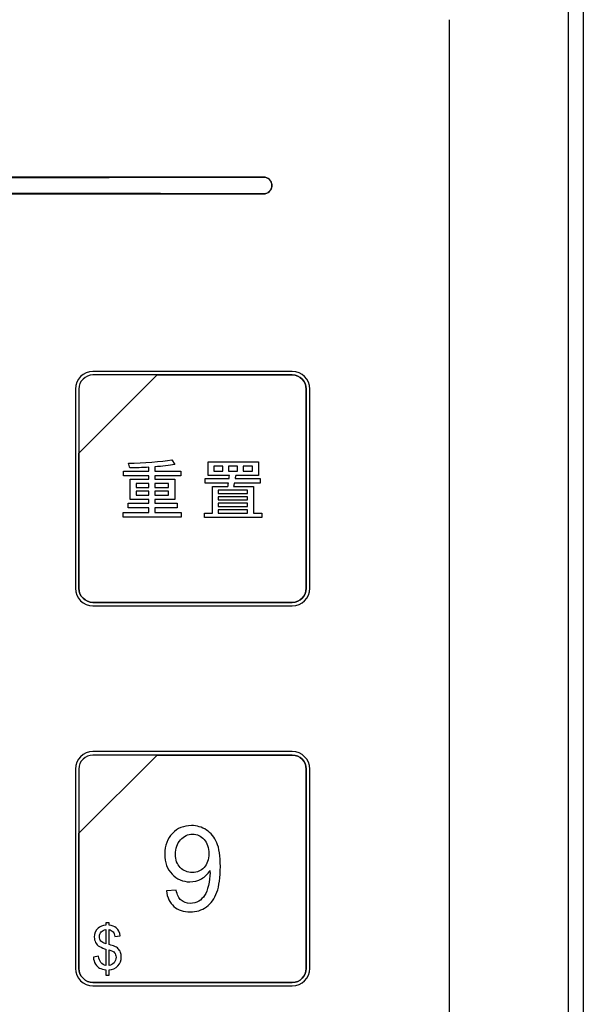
# Model space of a CAD drawing. Header units: millimetres. Extents: x 7205 to 9529, y -660 to 140.
# Tile 125 of 193: x 7637 to 7671, y -76 to -17. Entities that reach past the tile are written whole.
import ezdxf

# ---------------------------------------------------------------- set-up
doc = ezdxf.new("R2010")
doc.units = ezdxf.units.MM
doc.header["$LTSCALE"] = 3

msp = doc.modelspace()

# ---------------------------------------------------------------- linework, layer by layer
at = {"linetype": 'Continuous', "lineweight": 30}
for p, q in [((7670.621, -9.157), (7670.621, -240.157)), ((7662.621, -232.157), (7662.621, -17.157)), ((7651.521, -26.557), (7553.221, -26.557)), ((7651.521, -26.558), (7651.521, -26.557)), ((7553.221, -27.557), (7651.521, -27.557)), ((7651.521, -27.556), (7651.521, -27.557))]:
    msp.add_line(p, q, dxfattribs=at)
at = {"linetype": 'Continuous', "lineweight": 30, "flags": 128}
msp.add_lwpolyline([(7669.735, -239.258), (7669.735, -239.257), (7669.735, -237.257), (7669.735, -229.257), (7669.736, -197.257), (7669.737, -69.257), (7669.735, -21.509), (7669.735, -10.056), (7669.735, -10.056)], dxfattribs=at)
at = {"linetype": 'Continuous', "lineweight": 30}
for start, end in [(0, 90), (270, 0)]:
    msp.add_arc((7651.521, -27.057), 0.5, start, end, dxfattribs=at)
for centre, start_param, end_param in [((7602.371, 54.167), 4.680491, 4.744287), ((7602.371, -108.281), 1.538898, 1.602695)]:
    msp.add_ellipse(centre, major_axis=(1541.102, 0), ratio=0.052408, start_param=start_param, end_param=end_param, dxfattribs=at)
for points, knots in [([(7651.521, -26.558), (7651.577, -26.563), (7651.689, -26.574), (7651.839, -26.66), (7651.952, -26.786), (7652.012, -26.927), (7652.018, -27.02), (7652.021, -27.057)], [0, 0, 0, 0, 0.214352, 0.428971, 0.643522, 0.85798, 1, 1, 1, 1]), ([(7652.021, -27.057), (7652.02, -27.076), (7652.017, -27.151), (7651.979, -27.279), (7651.88, -27.418), (7651.741, -27.516), (7651.613, -27.553), (7651.539, -27.555), (7651.521, -27.556)], [0, 0, 0, 0, 0.072999, 0.287246, 0.501526, 0.715883, 0.930355, 1, 1, 1, 1]), ([(7641.337, -38.163), (7641.337, -38.163), (7653.237, -38.163), (7653.237, -38.163), (7653.237, -38.163), (7653.814, -38.163), (7654.287, -38.635), (7654.287, -39.213), (7654.287, -39.213), (7654.287, -39.213), (7654.287, -51.113), (7654.287, -51.113), (7654.287, -51.113), (7654.287, -51.69), (7653.814, -52.163), (7653.237, -52.163), (7653.237, -52.163), (7653.237, -52.163), (7641.337, -52.163), (7641.337, -52.163), (7641.337, -52.163), (7640.759, -52.163), (7640.287, -51.69), (7640.287, -51.113), (7640.287, -51.113), (7640.287, -51.113), (7640.287, -39.213), (7640.287, -39.213), (7640.287, -39.213), (7640.287, -38.635), (7640.759, -38.163), (7641.337, -38.163)], [0, 0, 0, 0, 0.111111, 0.111111, 0.111111, 0.111111, 0.222222, 0.222222, 0.222222, 0.222222, 0.333333, 0.333333, 0.333333, 0.333333, 0.444444, 0.444444, 0.444444, 0.444444, 0.555556, 0.555556, 0.555556, 0.555556, 0.666667, 0.666667, 0.666667, 0.666667, 0.777778, 0.777778, 0.777778, 0.777778, 1, 1, 1, 1]), ([(7641.337, -38.163), (7641.337, -38.163), (7653.237, -38.163), (7653.237, -38.163), (7653.237, -38.163), (7653.814, -38.163), (7654.287, -38.635), (7654.287, -39.213), (7654.287, -39.213), (7654.287, -39.213), (7654.287, -51.113), (7654.287, -51.113), (7654.287, -51.113), (7654.287, -51.69), (7653.814, -52.163), (7653.237, -52.163), (7653.237, -52.163), (7653.237, -52.163), (7641.337, -52.163), (7641.337, -52.163), (7641.337, -52.163), (7640.759, -52.163), (7640.287, -51.69), (7640.287, -51.113), (7640.287, -51.113), (7640.287, -51.113), (7640.287, -39.213), (7640.287, -39.213), (7640.287, -39.213), (7640.287, -38.635), (7640.759, -38.163), (7641.337, -38.163)], [0, 0, 0, 0, 0.111111, 0.111111, 0.111111, 0.111111, 0.222222, 0.222222, 0.222222, 0.222222, 0.333333, 0.333333, 0.333333, 0.333333, 0.444444, 0.444444, 0.444444, 0.444444, 0.555556, 0.555556, 0.555556, 0.555556, 0.666667, 0.666667, 0.666667, 0.666667, 0.777778, 0.777778, 0.777778, 0.777778, 1, 1, 1, 1]), ([(7641.337, -38.163), (7641.337, -38.163), (7653.237, -38.163), (7653.237, -38.163), (7653.237, -38.163), (7653.814, -38.163), (7654.287, -38.635), (7654.287, -39.213), (7654.287, -39.213), (7654.287, -39.213), (7654.287, -51.113), (7654.287, -51.113), (7654.287, -51.113), (7654.287, -51.69), (7653.814, -52.163), (7653.237, -52.163), (7653.237, -52.163), (7653.237, -52.163), (7641.337, -52.163), (7641.337, -52.163), (7641.337, -52.163), (7640.759, -52.163), (7640.287, -51.69), (7640.287, -51.113), (7640.287, -51.113), (7640.287, -51.113), (7640.287, -39.213), (7640.287, -39.213), (7640.287, -39.213), (7640.287, -38.635), (7640.759, -38.163), (7641.337, -38.163)], [0, 0, 0, 0, 0.111111, 0.111111, 0.111111, 0.111111, 0.222222, 0.222222, 0.222222, 0.222222, 0.333333, 0.333333, 0.333333, 0.333333, 0.444444, 0.444444, 0.444444, 0.444444, 0.555556, 0.555556, 0.555556, 0.555556, 0.666667, 0.666667, 0.666667, 0.666667, 0.777778, 0.777778, 0.777778, 0.777778, 1, 1, 1, 1]), ([(7641.337, -38.373), (7641.337, -38.373), (7645.168, -38.373), (7645.168, -38.373), (7645.168, -38.373), (7645.168, -38.373), (7640.497, -43.043), (7640.497, -43.043), (7640.497, -43.043), (7640.497, -43.043), (7640.497, -39.213), (7640.497, -39.213), (7640.497, -39.213), (7640.497, -38.751), (7640.875, -38.373), (7641.337, -38.373)], [0, 0, 0, 0, 0.2, 0.2, 0.2, 0.2, 0.4, 0.4, 0.4, 0.4, 0.6, 0.6, 0.6, 0.6, 1, 1, 1, 1]), ([(7645.168, -38.373), (7645.168, -38.373), (7645.18, -38.373), (7645.18, -38.373), (7645.18, -38.373), (7645.18, -38.373), (7653.237, -38.373), (7653.237, -38.373), (7653.237, -38.373), (7653.699, -38.373), (7654.077, -38.751), (7654.077, -39.213), (7654.077, -39.213), (7654.077, -39.213), (7654.077, -51.113), (7654.077, -51.113), (7654.077, -51.113), (7654.077, -51.575), (7653.699, -51.953), (7653.237, -51.953), (7653.237, -51.953), (7653.237, -51.953), (7641.337, -51.953), (7641.337, -51.953), (7641.337, -51.953), (7640.875, -51.953), (7640.497, -51.575), (7640.497, -51.113), (7640.497, -51.113), (7640.497, -51.113), (7640.497, -43.133), (7640.497, -43.133), (7640.497, -43.133), (7640.497, -43.133), (7640.497, -43.043), (7640.497, -43.043), (7640.497, -43.043), (7640.497, -43.043), (7645.168, -38.373), (7645.168, -38.373)], [0, 0, 0, 0, 0.090909, 0.090909, 0.090909, 0.090909, 0.181818, 0.181818, 0.181818, 0.181818, 0.272727, 0.272727, 0.272727, 0.272727, 0.363636, 0.363636, 0.363636, 0.363636, 0.454545, 0.454545, 0.454545, 0.454545, 0.545455, 0.545455, 0.545455, 0.545455, 0.636364, 0.636364, 0.636364, 0.636364, 0.727273, 0.727273, 0.727273, 0.727273, 0.818182, 0.818182, 0.818182, 0.818182, 1, 1, 1, 1]), ([(7654.077, -51.113), (7654.077, -51.113), (7654.077, -39.213), (7654.077, -39.213), (7654.077, -39.213), (7654.077, -38.751), (7653.699, -38.373), (7653.237, -38.373), (7653.237, -38.373), (7653.237, -38.373), (7645.18, -38.373), (7645.18, -38.373), (7645.18, -38.373), (7645.18, -38.373), (7645.168, -38.373), (7645.168, -38.373), (7645.168, -38.373), (7645.168, -38.373), (7640.497, -43.043), (7640.497, -43.043), (7640.497, -43.043), (7640.497, -43.043), (7640.497, -43.133), (7640.497, -43.133), (7640.497, -43.133), (7640.497, -43.133), (7640.497, -51.113), (7640.497, -51.113), (7640.497, -51.113), (7640.497, -51.575), (7640.875, -51.953), (7641.337, -51.953), (7641.337, -51.953), (7641.337, -51.953), (7653.237, -51.953), (7653.237, -51.953), (7653.237, -51.953), (7653.699, -51.953), (7654.077, -51.575), (7654.077, -51.113)], [0, 0, 0, 0, 0.090909, 0.090909, 0.090909, 0.090909, 0.181818, 0.181818, 0.181818, 0.181818, 0.272727, 0.272727, 0.272727, 0.272727, 0.363636, 0.363636, 0.363636, 0.363636, 0.454545, 0.454545, 0.454545, 0.454545, 0.545455, 0.545455, 0.545455, 0.545455, 0.636364, 0.636364, 0.636364, 0.636364, 0.727273, 0.727273, 0.727273, 0.727273, 0.818182, 0.818182, 0.818182, 0.818182, 1, 1, 1, 1]), ([(7641.337, -38.373), (7641.337, -38.373), (7645.168, -38.373), (7645.168, -38.373), (7645.168, -38.373), (7645.168, -38.373), (7640.497, -43.043), (7640.497, -43.043), (7640.497, -43.043), (7640.497, -43.043), (7640.497, -39.213), (7640.497, -39.213), (7640.497, -39.213), (7640.497, -38.751), (7640.875, -38.373), (7641.337, -38.373)], [0, 0, 0, 0, 0.2, 0.2, 0.2, 0.2, 0.4, 0.4, 0.4, 0.4, 0.6, 0.6, 0.6, 0.6, 1, 1, 1, 1]), ([(7645.168, -38.373), (7645.168, -38.373), (7645.18, -38.373), (7645.18, -38.373), (7645.18, -38.373), (7645.18, -38.373), (7653.237, -38.373), (7653.237, -38.373), (7653.237, -38.373), (7653.699, -38.373), (7654.077, -38.751), (7654.077, -39.213), (7654.077, -39.213), (7654.077, -39.213), (7654.077, -51.113), (7654.077, -51.113), (7654.077, -51.113), (7654.077, -51.575), (7653.699, -51.953), (7653.237, -51.953), (7653.237, -51.953), (7653.237, -51.953), (7641.337, -51.953), (7641.337, -51.953), (7641.337, -51.953), (7640.875, -51.953), (7640.497, -51.575), (7640.497, -51.113), (7640.497, -51.113), (7640.497, -51.113), (7640.497, -43.133), (7640.497, -43.133), (7640.497, -43.133), (7640.497, -43.133), (7640.497, -43.043), (7640.497, -43.043), (7640.497, -43.043), (7640.497, -43.043), (7645.168, -38.373), (7645.168, -38.373)], [0, 0, 0, 0, 0.090909, 0.090909, 0.090909, 0.090909, 0.181818, 0.181818, 0.181818, 0.181818, 0.272727, 0.272727, 0.272727, 0.272727, 0.363636, 0.363636, 0.363636, 0.363636, 0.454545, 0.454545, 0.454545, 0.454545, 0.545455, 0.545455, 0.545455, 0.545455, 0.636364, 0.636364, 0.636364, 0.636364, 0.727273, 0.727273, 0.727273, 0.727273, 0.818182, 0.818182, 0.818182, 0.818182, 1, 1, 1, 1]), ([(7654.077, -51.113), (7654.077, -51.113), (7654.077, -39.213), (7654.077, -39.213), (7654.077, -39.213), (7654.077, -38.751), (7653.699, -38.373), (7653.237, -38.373), (7653.237, -38.373), (7653.237, -38.373), (7645.18, -38.373), (7645.18, -38.373), (7645.18, -38.373), (7645.18, -38.373), (7645.168, -38.373), (7645.168, -38.373), (7645.168, -38.373), (7645.168, -38.373), (7640.497, -43.043), (7640.497, -43.043), (7640.497, -43.043), (7640.497, -43.043), (7640.497, -43.133), (7640.497, -43.133), (7640.497, -43.133), (7640.497, -43.133), (7640.497, -51.113), (7640.497, -51.113), (7640.497, -51.113), (7640.497, -51.575), (7640.875, -51.953), (7641.337, -51.953), (7641.337, -51.953), (7641.337, -51.953), (7653.237, -51.953), (7653.237, -51.953), (7653.237, -51.953), (7653.699, -51.953), (7654.077, -51.575), (7654.077, -51.113)], [0, 0, 0, 0, 0.090909, 0.090909, 0.090909, 0.090909, 0.181818, 0.181818, 0.181818, 0.181818, 0.272727, 0.272727, 0.272727, 0.272727, 0.363636, 0.363636, 0.363636, 0.363636, 0.454545, 0.454545, 0.454545, 0.454545, 0.545455, 0.545455, 0.545455, 0.545455, 0.636364, 0.636364, 0.636364, 0.636364, 0.727273, 0.727273, 0.727273, 0.727273, 0.818182, 0.818182, 0.818182, 0.818182, 1, 1, 1, 1]), ([(7641.337, -38.373), (7641.337, -38.373), (7645.168, -38.373), (7645.168, -38.373), (7645.168, -38.373), (7645.168, -38.373), (7640.497, -43.043), (7640.497, -43.043), (7640.497, -43.043), (7640.497, -43.043), (7640.497, -39.213), (7640.497, -39.213), (7640.497, -39.213), (7640.497, -38.751), (7640.875, -38.373), (7641.337, -38.373)], [0, 0, 0, 0, 0.2, 0.2, 0.2, 0.2, 0.4, 0.4, 0.4, 0.4, 0.6, 0.6, 0.6, 0.6, 1, 1, 1, 1]), ([(7645.168, -38.373), (7645.168, -38.373), (7645.18, -38.373), (7645.18, -38.373), (7645.18, -38.373), (7645.18, -38.373), (7653.237, -38.373), (7653.237, -38.373), (7653.237, -38.373), (7653.699, -38.373), (7654.077, -38.751), (7654.077, -39.213), (7654.077, -39.213), (7654.077, -39.213), (7654.077, -51.113), (7654.077, -51.113), (7654.077, -51.113), (7654.077, -51.575), (7653.699, -51.953), (7653.237, -51.953), (7653.237, -51.953), (7653.237, -51.953), (7641.337, -51.953), (7641.337, -51.953), (7641.337, -51.953), (7640.875, -51.953), (7640.497, -51.575), (7640.497, -51.113), (7640.497, -51.113), (7640.497, -51.113), (7640.497, -43.133), (7640.497, -43.133), (7640.497, -43.133), (7640.497, -43.133), (7640.497, -43.043), (7640.497, -43.043), (7640.497, -43.043), (7640.497, -43.043), (7645.168, -38.373), (7645.168, -38.373)], [0, 0, 0, 0, 0.090909, 0.090909, 0.090909, 0.090909, 0.181818, 0.181818, 0.181818, 0.181818, 0.272727, 0.272727, 0.272727, 0.272727, 0.363636, 0.363636, 0.363636, 0.363636, 0.454545, 0.454545, 0.454545, 0.454545, 0.545455, 0.545455, 0.545455, 0.545455, 0.636364, 0.636364, 0.636364, 0.636364, 0.727273, 0.727273, 0.727273, 0.727273, 0.818182, 0.818182, 0.818182, 0.818182, 1, 1, 1, 1]), ([(7654.077, -51.113), (7654.077, -51.113), (7654.077, -39.213), (7654.077, -39.213), (7654.077, -39.213), (7654.077, -38.751), (7653.699, -38.373), (7653.237, -38.373), (7653.237, -38.373), (7653.237, -38.373), (7645.18, -38.373), (7645.18, -38.373), (7645.18, -38.373), (7645.18, -38.373), (7645.168, -38.373), (7645.168, -38.373), (7645.168, -38.373), (7645.168, -38.373), (7640.497, -43.043), (7640.497, -43.043), (7640.497, -43.043), (7640.497, -43.043), (7640.497, -43.133), (7640.497, -43.133), (7640.497, -43.133), (7640.497, -43.133), (7640.497, -51.113), (7640.497, -51.113), (7640.497, -51.113), (7640.497, -51.575), (7640.875, -51.953), (7641.337, -51.953), (7641.337, -51.953), (7641.337, -51.953), (7653.237, -51.953), (7653.237, -51.953), (7653.237, -51.953), (7653.699, -51.953), (7654.077, -51.575), (7654.077, -51.113)], [0, 0, 0, 0, 0.090909, 0.090909, 0.090909, 0.090909, 0.181818, 0.181818, 0.181818, 0.181818, 0.272727, 0.272727, 0.272727, 0.272727, 0.363636, 0.363636, 0.363636, 0.363636, 0.454545, 0.454545, 0.454545, 0.454545, 0.545455, 0.545455, 0.545455, 0.545455, 0.636364, 0.636364, 0.636364, 0.636364, 0.727273, 0.727273, 0.727273, 0.727273, 0.818182, 0.818182, 0.818182, 0.818182, 1, 1, 1, 1]), ([(7645.038, -46.585), (7645.038, -46.585), (7645.038, -46.309), (7645.038, -46.309), (7645.038, -46.309), (7645.038, -46.309), (7646.366, -46.309), (7646.366, -46.309), (7646.366, -46.309), (7646.366, -46.309), (7646.366, -46.026), (7646.366, -46.026), (7646.366, -46.026), (7646.366, -46.026), (7645.038, -46.026), (7645.038, -46.026), (7645.038, -46.026), (7645.038, -46.026), (7645.038, -45.805), (7645.038, -45.805), (7645.038, -45.805), (7645.038, -45.805), (7646.222, -45.805), (7646.222, -45.805), (7646.222, -45.805), (7646.222, -45.805), (7646.222, -44.598), (7646.222, -44.598), (7646.222, -44.598), (7646.222, -44.598), (7645.038, -44.598), (7645.038, -44.598), (7645.038, -44.598), (7645.038, -44.598), (7645.038, -44.4), (7645.038, -44.4), (7645.038, -44.4), (7645.038, -44.4), (7646.587, -44.4), (7646.587, -44.4), (7646.587, -44.4), (7646.587, -44.4), (7646.587, -44.113), (7646.587, -44.113), (7646.587, -44.113), (7646.587, -44.113), (7645.038, -44.113), (7645.038, -44.113), (7645.038, -44.113), (7645.038, -44.113), (7645.038, -43.857), (7645.038, -43.857), (7645.038, -43.857), (7645.477, -43.826), (7645.892, -43.783), (7646.226, -43.725), (7646.226, -43.725), (7646.226, -43.725), (7646.043, -43.442), (7646.043, -43.442), (7646.043, -43.442), (7645.419, -43.55), (7644.351, -43.62), (7643.459, -43.643), (7643.459, -43.643), (7643.486, -43.717), (7643.529, -43.841), (7643.533, -43.927), (7643.533, -43.927), (7643.894, -43.919), (7644.289, -43.907), (7644.677, -43.884), (7644.677, -43.884), (7644.677, -43.884), (7644.677, -44.113), (7644.677, -44.113), (7644.677, -44.113), (7644.677, -44.113), (7643.168, -44.113), (7643.168, -44.113), (7643.168, -44.113), (7643.168, -44.113), (7643.168, -44.4), (7643.168, -44.4), (7643.168, -44.4), (7643.168, -44.4), (7644.677, -44.4), (7644.677, -44.4), (7644.677, -44.4), (7644.677, -44.4), (7644.677, -44.598), (7644.677, -44.598), (7644.677, -44.598), (7644.677, -44.598), (7643.556, -44.598), (7643.556, -44.598), (7643.556, -44.598), (7643.556, -44.598), (7643.556, -45.805), (7643.556, -45.805), (7643.556, -45.805), (7643.556, -45.805), (7644.677, -45.805), (7644.677, -45.805), (7644.677, -45.805), (7644.677, -45.805), (7644.677, -46.026), (7644.677, -46.026), (7644.677, -46.026), (7644.677, -46.026), (7643.436, -46.026), (7643.436, -46.026), (7643.436, -46.026), (7643.436, -46.026), (7643.436, -46.309), (7643.436, -46.309), (7643.436, -46.309), (7643.436, -46.309), (7644.677, -46.309), (7644.677, -46.309), (7644.677, -46.309), (7644.677, -46.309), (7644.677, -46.585), (7644.677, -46.585), (7644.677, -46.585), (7644.677, -46.585), (7643.148, -46.585), (7643.148, -46.585), (7643.148, -46.585), (7643.148, -46.585), (7643.148, -46.876), (7643.148, -46.876), (7643.148, -46.876), (7643.148, -46.876), (7646.614, -46.876), (7646.614, -46.876), (7646.614, -46.876), (7646.614, -46.876), (7646.614, -46.585), (7646.614, -46.585), (7646.614, -46.585), (7646.614, -46.585), (7645.038, -46.585), (7645.038, -46.585)], [0, 0, 0, 0, 0.027027, 0.027027, 0.027027, 0.027027, 0.054054, 0.054054, 0.054054, 0.054054, 0.081081, 0.081081, 0.081081, 0.081081, 0.108108, 0.108108, 0.108108, 0.108108, 0.135135, 0.135135, 0.135135, 0.135135, 0.162162, 0.162162, 0.162162, 0.162162, 0.189189, 0.189189, 0.189189, 0.189189, 0.216216, 0.216216, 0.216216, 0.216216, 0.243243, 0.243243, 0.243243, 0.243243, 0.27027, 0.27027, 0.27027, 0.27027, 0.297297, 0.297297, 0.297297, 0.297297, 0.324324, 0.324324, 0.324324, 0.324324, 0.351351, 0.351351, 0.351351, 0.351351, 0.378378, 0.378378, 0.378378, 0.378378, 0.405405, 0.405405, 0.405405, 0.405405, 0.432432, 0.432432, 0.432432, 0.432432, 0.459459, 0.459459, 0.459459, 0.459459, 0.486486, 0.486486, 0.486486, 0.486486, 0.513514, 0.513514, 0.513514, 0.513514, 0.540541, 0.540541, 0.540541, 0.540541, 0.567568, 0.567568, 0.567568, 0.567568, 0.594595, 0.594595, 0.594595, 0.594595, 0.621622, 0.621622, 0.621622, 0.621622, 0.648649, 0.648649, 0.648649, 0.648649, 0.675676, 0.675676, 0.675676, 0.675676, 0.702703, 0.702703, 0.702703, 0.702703, 0.72973, 0.72973, 0.72973, 0.72973, 0.756757, 0.756757, 0.756757, 0.756757, 0.783784, 0.783784, 0.783784, 0.783784, 0.810811, 0.810811, 0.810811, 0.810811, 0.837838, 0.837838, 0.837838, 0.837838, 0.864865, 0.864865, 0.864865, 0.864865, 0.891892, 0.891892, 0.891892, 0.891892, 0.918919, 0.918919, 0.918919, 0.918919, 0.945946, 0.945946, 0.945946, 0.945946, 1, 1, 1, 1]), ([(7650.921, -46.62), (7650.921, -46.62), (7650.921, -45.029), (7650.921, -45.029), (7650.921, -45.029), (7650.921, -45.029), (7649.737, -45.029), (7649.737, -45.029), (7649.737, -45.029), (7649.753, -44.967), (7649.768, -44.905), (7649.776, -44.835), (7649.776, -44.835), (7649.776, -44.835), (7651.328, -44.835), (7651.328, -44.835), (7651.328, -44.835), (7651.328, -44.835), (7651.328, -44.563), (7651.328, -44.563), (7651.328, -44.563), (7651.328, -44.563), (7649.826, -44.563), (7649.826, -44.563), (7649.826, -44.563), (7649.842, -44.497), (7649.85, -44.431), (7649.861, -44.369), (7649.861, -44.369), (7649.861, -44.369), (7651.223, -44.369), (7651.223, -44.369), (7651.223, -44.369), (7651.223, -44.369), (7651.223, -43.57), (7651.223, -43.57), (7651.223, -43.57), (7651.223, -43.57), (7648.212, -43.57), (7648.212, -43.57), (7648.212, -43.57), (7648.212, -43.57), (7648.212, -44.369), (7648.212, -44.369), (7648.212, -44.369), (7648.212, -44.369), (7649.493, -44.369), (7649.493, -44.369), (7649.493, -44.369), (7649.485, -44.431), (7649.477, -44.497), (7649.469, -44.563), (7649.469, -44.563), (7649.469, -44.563), (7648.041, -44.563), (7648.041, -44.563), (7648.041, -44.563), (7648.041, -44.563), (7648.041, -44.835), (7648.041, -44.835), (7648.041, -44.835), (7648.041, -44.835), (7649.427, -44.835), (7649.427, -44.835), (7649.427, -44.835), (7649.419, -44.905), (7649.407, -44.967), (7649.399, -45.029), (7649.399, -45.029), (7649.399, -45.029), (7648.48, -45.029), (7648.48, -45.029), (7648.48, -45.029), (7648.48, -45.029), (7648.48, -46.62), (7648.48, -46.62), (7648.48, -46.62), (7648.48, -46.62), (7647.999, -46.62), (7647.999, -46.62), (7647.999, -46.62), (7647.999, -46.62), (7647.999, -46.884), (7647.999, -46.884), (7647.999, -46.884), (7647.999, -46.884), (7651.425, -46.884), (7651.425, -46.884), (7651.425, -46.884), (7651.425, -46.884), (7651.425, -46.62), (7651.425, -46.62), (7651.425, -46.62), (7651.425, -46.62), (7650.921, -46.62), (7650.921, -46.62)], [0, 0, 0, 0, 0.04, 0.04, 0.04, 0.04, 0.08, 0.08, 0.08, 0.08, 0.12, 0.12, 0.12, 0.12, 0.16, 0.16, 0.16, 0.16, 0.2, 0.2, 0.2, 0.2, 0.24, 0.24, 0.24, 0.24, 0.28, 0.28, 0.28, 0.28, 0.32, 0.32, 0.32, 0.32, 0.36, 0.36, 0.36, 0.36, 0.4, 0.4, 0.4, 0.4, 0.44, 0.44, 0.44, 0.44, 0.48, 0.48, 0.48, 0.48, 0.52, 0.52, 0.52, 0.52, 0.56, 0.56, 0.56, 0.56, 0.6, 0.6, 0.6, 0.6, 0.64, 0.64, 0.64, 0.64, 0.68, 0.68, 0.68, 0.68, 0.72, 0.72, 0.72, 0.72, 0.76, 0.76, 0.76, 0.76, 0.8, 0.8, 0.8, 0.8, 0.84, 0.84, 0.84, 0.84, 0.88, 0.88, 0.88, 0.88, 0.92, 0.92, 0.92, 0.92, 1, 1, 1, 1]), ([(7649.093, -44.117), (7649.093, -44.117), (7648.557, -44.117), (7648.557, -44.117), (7648.557, -44.117), (7648.557, -44.117), (7648.557, -43.822), (7648.557, -43.822), (7648.557, -43.822), (7648.557, -43.822), (7649.093, -43.822), (7649.093, -43.822), (7649.093, -43.822), (7649.093, -43.822), (7649.093, -44.117), (7649.093, -44.117)], [0, 0, 0, 0, 0.2, 0.2, 0.2, 0.2, 0.4, 0.4, 0.4, 0.4, 0.6, 0.6, 0.6, 0.6, 1, 1, 1, 1]), ([(7649.423, -43.822), (7649.423, -43.822), (7649.974, -43.822), (7649.974, -43.822), (7649.974, -43.822), (7649.974, -43.822), (7649.974, -44.117), (7649.974, -44.117), (7649.974, -44.117), (7649.974, -44.117), (7649.423, -44.117), (7649.423, -44.117), (7649.423, -44.117), (7649.423, -44.117), (7649.423, -43.822), (7649.423, -43.822)], [0, 0, 0, 0, 0.2, 0.2, 0.2, 0.2, 0.4, 0.4, 0.4, 0.4, 0.6, 0.6, 0.6, 0.6, 1, 1, 1, 1]), ([(7650.304, -43.822), (7650.304, -43.822), (7650.866, -43.822), (7650.866, -43.822), (7650.866, -43.822), (7650.866, -43.822), (7650.866, -44.117), (7650.866, -44.117), (7650.866, -44.117), (7650.866, -44.117), (7650.304, -44.117), (7650.304, -44.117), (7650.304, -44.117), (7650.304, -44.117), (7650.304, -43.822), (7650.304, -43.822)], [0, 0, 0, 0, 0.2, 0.2, 0.2, 0.2, 0.4, 0.4, 0.4, 0.4, 0.6, 0.6, 0.6, 0.6, 1, 1, 1, 1]), ([(7643.909, -44.846), (7643.909, -44.846), (7644.677, -44.846), (7644.677, -44.846), (7644.677, -44.846), (7644.677, -44.846), (7644.677, -45.087), (7644.677, -45.087), (7644.677, -45.087), (7644.677, -45.087), (7643.909, -45.087), (7643.909, -45.087), (7643.909, -45.087), (7643.909, -45.087), (7643.909, -44.846), (7643.909, -44.846)], [0, 0, 0, 0, 0.2, 0.2, 0.2, 0.2, 0.4, 0.4, 0.4, 0.4, 0.6, 0.6, 0.6, 0.6, 1, 1, 1, 1]), ([(7645.853, -44.846), (7645.853, -44.846), (7645.853, -45.087), (7645.853, -45.087), (7645.853, -45.087), (7645.853, -45.087), (7645.038, -45.087), (7645.038, -45.087), (7645.038, -45.087), (7645.038, -45.087), (7645.038, -44.846), (7645.038, -44.846), (7645.038, -44.846), (7645.038, -44.846), (7645.853, -44.846), (7645.853, -44.846)], [0, 0, 0, 0, 0.2, 0.2, 0.2, 0.2, 0.4, 0.4, 0.4, 0.4, 0.6, 0.6, 0.6, 0.6, 1, 1, 1, 1]), ([(7650.564, -45.262), (7650.564, -45.262), (7650.564, -45.448), (7650.564, -45.448), (7650.564, -45.448), (7650.564, -45.448), (7648.821, -45.448), (7648.821, -45.448), (7648.821, -45.448), (7648.821, -45.448), (7648.821, -45.262), (7648.821, -45.262), (7648.821, -45.262), (7648.821, -45.262), (7650.564, -45.262), (7650.564, -45.262)], [0, 0, 0, 0, 0.2, 0.2, 0.2, 0.2, 0.4, 0.4, 0.4, 0.4, 0.6, 0.6, 0.6, 0.6, 1, 1, 1, 1]), ([(7643.909, -45.553), (7643.909, -45.553), (7643.909, -45.316), (7643.909, -45.316), (7643.909, -45.316), (7643.909, -45.316), (7644.677, -45.316), (7644.677, -45.316), (7644.677, -45.316), (7644.677, -45.316), (7644.677, -45.553), (7644.677, -45.553), (7644.677, -45.553), (7644.677, -45.553), (7643.909, -45.553), (7643.909, -45.553)], [0, 0, 0, 0, 0.2, 0.2, 0.2, 0.2, 0.4, 0.4, 0.4, 0.4, 0.6, 0.6, 0.6, 0.6, 1, 1, 1, 1]), ([(7645.853, -45.553), (7645.853, -45.553), (7645.038, -45.553), (7645.038, -45.553), (7645.038, -45.553), (7645.038, -45.553), (7645.038, -45.316), (7645.038, -45.316), (7645.038, -45.316), (7645.038, -45.316), (7645.853, -45.316), (7645.853, -45.316), (7645.853, -45.316), (7645.853, -45.316), (7645.853, -45.553), (7645.853, -45.553)], [0, 0, 0, 0, 0.2, 0.2, 0.2, 0.2, 0.4, 0.4, 0.4, 0.4, 0.6, 0.6, 0.6, 0.6, 1, 1, 1, 1]), ([(7650.564, -45.832), (7650.564, -45.832), (7648.821, -45.832), (7648.821, -45.832), (7648.821, -45.832), (7648.821, -45.832), (7648.821, -45.642), (7648.821, -45.642), (7648.821, -45.642), (7648.821, -45.642), (7650.564, -45.642), (7650.564, -45.642), (7650.564, -45.642), (7650.564, -45.642), (7650.564, -45.832), (7650.564, -45.832)], [0, 0, 0, 0, 0.2, 0.2, 0.2, 0.2, 0.4, 0.4, 0.4, 0.4, 0.6, 0.6, 0.6, 0.6, 1, 1, 1, 1]), ([(7648.821, -46.03), (7648.821, -46.03), (7650.564, -46.03), (7650.564, -46.03), (7650.564, -46.03), (7650.564, -46.03), (7650.564, -46.224), (7650.564, -46.224), (7650.564, -46.224), (7650.564, -46.224), (7648.821, -46.224), (7648.821, -46.224), (7648.821, -46.224), (7648.821, -46.224), (7648.821, -46.03), (7648.821, -46.03)], [0, 0, 0, 0, 0.2, 0.2, 0.2, 0.2, 0.4, 0.4, 0.4, 0.4, 0.6, 0.6, 0.6, 0.6, 1, 1, 1, 1]), ([(7648.821, -46.426), (7648.821, -46.426), (7650.564, -46.426), (7650.564, -46.426), (7650.564, -46.426), (7650.564, -46.426), (7650.564, -46.62), (7650.564, -46.62), (7650.564, -46.62), (7650.564, -46.62), (7648.821, -46.62), (7648.821, -46.62), (7648.821, -46.62), (7648.821, -46.62), (7648.821, -46.426), (7648.821, -46.426)], [0, 0, 0, 0, 0.2, 0.2, 0.2, 0.2, 0.4, 0.4, 0.4, 0.4, 0.6, 0.6, 0.6, 0.6, 1, 1, 1, 1]), ([(7641.337, -60.863), (7641.337, -60.863), (7653.237, -60.863), (7653.237, -60.863), (7653.237, -60.863), (7653.814, -60.863), (7654.287, -61.335), (7654.287, -61.913), (7654.287, -61.913), (7654.287, -61.913), (7654.287, -73.813), (7654.287, -73.813), (7654.287, -73.813), (7654.287, -74.39), (7653.814, -74.863), (7653.237, -74.863), (7653.237, -74.863), (7653.237, -74.863), (7641.337, -74.863), (7641.337, -74.863), (7641.337, -74.863), (7640.759, -74.863), (7640.287, -74.39), (7640.287, -73.813), (7640.287, -73.813), (7640.287, -73.813), (7640.287, -61.913), (7640.287, -61.913), (7640.287, -61.913), (7640.287, -61.335), (7640.759, -60.863), (7641.337, -60.863)], [0, 0, 0, 0, 0.111111, 0.111111, 0.111111, 0.111111, 0.222222, 0.222222, 0.222222, 0.222222, 0.333333, 0.333333, 0.333333, 0.333333, 0.444444, 0.444444, 0.444444, 0.444444, 0.555556, 0.555556, 0.555556, 0.555556, 0.666667, 0.666667, 0.666667, 0.666667, 0.777778, 0.777778, 0.777778, 0.777778, 1, 1, 1, 1]), ([(7641.337, -60.863), (7641.337, -60.863), (7653.237, -60.863), (7653.237, -60.863), (7653.237, -60.863), (7653.814, -60.863), (7654.287, -61.335), (7654.287, -61.913), (7654.287, -61.913), (7654.287, -61.913), (7654.287, -73.813), (7654.287, -73.813), (7654.287, -73.813), (7654.287, -74.39), (7653.814, -74.863), (7653.237, -74.863), (7653.237, -74.863), (7653.237, -74.863), (7641.337, -74.863), (7641.337, -74.863), (7641.337, -74.863), (7640.759, -74.863), (7640.287, -74.39), (7640.287, -73.813), (7640.287, -73.813), (7640.287, -73.813), (7640.287, -61.913), (7640.287, -61.913), (7640.287, -61.913), (7640.287, -61.335), (7640.759, -60.863), (7641.337, -60.863)], [0, 0, 0, 0, 0.111111, 0.111111, 0.111111, 0.111111, 0.222222, 0.222222, 0.222222, 0.222222, 0.333333, 0.333333, 0.333333, 0.333333, 0.444444, 0.444444, 0.444444, 0.444444, 0.555556, 0.555556, 0.555556, 0.555556, 0.666667, 0.666667, 0.666667, 0.666667, 0.777778, 0.777778, 0.777778, 0.777778, 1, 1, 1, 1]), ([(7641.337, -60.863), (7641.337, -60.863), (7653.237, -60.863), (7653.237, -60.863), (7653.237, -60.863), (7653.814, -60.863), (7654.287, -61.335), (7654.287, -61.913), (7654.287, -61.913), (7654.287, -61.913), (7654.287, -73.813), (7654.287, -73.813), (7654.287, -73.813), (7654.287, -74.39), (7653.814, -74.863), (7653.237, -74.863), (7653.237, -74.863), (7653.237, -74.863), (7641.337, -74.863), (7641.337, -74.863), (7641.337, -74.863), (7640.759, -74.863), (7640.287, -74.39), (7640.287, -73.813), (7640.287, -73.813), (7640.287, -73.813), (7640.287, -61.913), (7640.287, -61.913), (7640.287, -61.913), (7640.287, -61.335), (7640.759, -60.863), (7641.337, -60.863)], [0, 0, 0, 0, 0.111111, 0.111111, 0.111111, 0.111111, 0.222222, 0.222222, 0.222222, 0.222222, 0.333333, 0.333333, 0.333333, 0.333333, 0.444444, 0.444444, 0.444444, 0.444444, 0.555556, 0.555556, 0.555556, 0.555556, 0.666667, 0.666667, 0.666667, 0.666667, 0.777778, 0.777778, 0.777778, 0.777778, 1, 1, 1, 1]), ([(7641.337, -61.073), (7641.337, -61.073), (7645.168, -61.073), (7645.168, -61.073), (7645.168, -61.073), (7645.168, -61.073), (7640.497, -65.743), (7640.497, -65.743), (7640.497, -65.743), (7640.497, -65.743), (7640.497, -61.913), (7640.497, -61.913), (7640.497, -61.913), (7640.497, -61.451), (7640.875, -61.073), (7641.337, -61.073)], [0, 0, 0, 0, 0.2, 0.2, 0.2, 0.2, 0.4, 0.4, 0.4, 0.4, 0.6, 0.6, 0.6, 0.6, 1, 1, 1, 1]), ([(7645.168, -61.073), (7645.168, -61.073), (7645.18, -61.073), (7645.18, -61.073), (7645.18, -61.073), (7645.18, -61.073), (7653.237, -61.073), (7653.237, -61.073), (7653.237, -61.073), (7653.699, -61.073), (7654.077, -61.451), (7654.077, -61.913), (7654.077, -61.913), (7654.077, -61.913), (7654.077, -73.813), (7654.077, -73.813), (7654.077, -73.813), (7654.077, -74.275), (7653.699, -74.653), (7653.237, -74.653), (7653.237, -74.653), (7653.237, -74.653), (7641.337, -74.653), (7641.337, -74.653), (7641.337, -74.653), (7640.875, -74.653), (7640.497, -74.275), (7640.497, -73.813), (7640.497, -73.813), (7640.497, -73.813), (7640.497, -65.833), (7640.497, -65.833), (7640.497, -65.833), (7640.497, -65.833), (7640.497, -65.743), (7640.497, -65.743), (7640.497, -65.743), (7640.497, -65.743), (7645.168, -61.073), (7645.168, -61.073)], [0, 0, 0, 0, 0.090909, 0.090909, 0.090909, 0.090909, 0.181818, 0.181818, 0.181818, 0.181818, 0.272727, 0.272727, 0.272727, 0.272727, 0.363636, 0.363636, 0.363636, 0.363636, 0.454545, 0.454545, 0.454545, 0.454545, 0.545455, 0.545455, 0.545455, 0.545455, 0.636364, 0.636364, 0.636364, 0.636364, 0.727273, 0.727273, 0.727273, 0.727273, 0.818182, 0.818182, 0.818182, 0.818182, 1, 1, 1, 1]), ([(7654.077, -73.813), (7654.077, -73.813), (7654.077, -61.913), (7654.077, -61.913), (7654.077, -61.913), (7654.077, -61.451), (7653.699, -61.073), (7653.237, -61.073), (7653.237, -61.073), (7653.237, -61.073), (7645.18, -61.073), (7645.18, -61.073), (7645.18, -61.073), (7645.18, -61.073), (7645.168, -61.073), (7645.168, -61.073), (7645.168, -61.073), (7645.168, -61.073), (7640.497, -65.743), (7640.497, -65.743), (7640.497, -65.743), (7640.497, -65.743), (7640.497, -65.833), (7640.497, -65.833), (7640.497, -65.833), (7640.497, -65.833), (7640.497, -73.813), (7640.497, -73.813), (7640.497, -73.813), (7640.497, -74.275), (7640.875, -74.653), (7641.337, -74.653), (7641.337, -74.653), (7641.337, -74.653), (7653.237, -74.653), (7653.237, -74.653), (7653.237, -74.653), (7653.699, -74.653), (7654.077, -74.275), (7654.077, -73.813)], [0, 0, 0, 0, 0.090909, 0.090909, 0.090909, 0.090909, 0.181818, 0.181818, 0.181818, 0.181818, 0.272727, 0.272727, 0.272727, 0.272727, 0.363636, 0.363636, 0.363636, 0.363636, 0.454545, 0.454545, 0.454545, 0.454545, 0.545455, 0.545455, 0.545455, 0.545455, 0.636364, 0.636364, 0.636364, 0.636364, 0.727273, 0.727273, 0.727273, 0.727273, 0.818182, 0.818182, 0.818182, 0.818182, 1, 1, 1, 1]), ([(7641.337, -61.073), (7641.337, -61.073), (7645.168, -61.073), (7645.168, -61.073), (7645.168, -61.073), (7645.168, -61.073), (7640.497, -65.743), (7640.497, -65.743), (7640.497, -65.743), (7640.497, -65.743), (7640.497, -61.913), (7640.497, -61.913), (7640.497, -61.913), (7640.497, -61.451), (7640.875, -61.073), (7641.337, -61.073)], [0, 0, 0, 0, 0.2, 0.2, 0.2, 0.2, 0.4, 0.4, 0.4, 0.4, 0.6, 0.6, 0.6, 0.6, 1, 1, 1, 1]), ([(7645.168, -61.073), (7645.168, -61.073), (7645.18, -61.073), (7645.18, -61.073), (7645.18, -61.073), (7645.18, -61.073), (7653.237, -61.073), (7653.237, -61.073), (7653.237, -61.073), (7653.699, -61.073), (7654.077, -61.451), (7654.077, -61.913), (7654.077, -61.913), (7654.077, -61.913), (7654.077, -73.813), (7654.077, -73.813), (7654.077, -73.813), (7654.077, -74.275), (7653.699, -74.653), (7653.237, -74.653), (7653.237, -74.653), (7653.237, -74.653), (7641.337, -74.653), (7641.337, -74.653), (7641.337, -74.653), (7640.875, -74.653), (7640.497, -74.275), (7640.497, -73.813), (7640.497, -73.813), (7640.497, -73.813), (7640.497, -65.833), (7640.497, -65.833), (7640.497, -65.833), (7640.497, -65.833), (7640.497, -65.743), (7640.497, -65.743), (7640.497, -65.743), (7640.497, -65.743), (7645.168, -61.073), (7645.168, -61.073)], [0, 0, 0, 0, 0.090909, 0.090909, 0.090909, 0.090909, 0.181818, 0.181818, 0.181818, 0.181818, 0.272727, 0.272727, 0.272727, 0.272727, 0.363636, 0.363636, 0.363636, 0.363636, 0.454545, 0.454545, 0.454545, 0.454545, 0.545455, 0.545455, 0.545455, 0.545455, 0.636364, 0.636364, 0.636364, 0.636364, 0.727273, 0.727273, 0.727273, 0.727273, 0.818182, 0.818182, 0.818182, 0.818182, 1, 1, 1, 1]), ([(7654.077, -73.813), (7654.077, -73.813), (7654.077, -61.913), (7654.077, -61.913), (7654.077, -61.913), (7654.077, -61.451), (7653.699, -61.073), (7653.237, -61.073), (7653.237, -61.073), (7653.237, -61.073), (7645.18, -61.073), (7645.18, -61.073), (7645.18, -61.073), (7645.18, -61.073), (7645.168, -61.073), (7645.168, -61.073), (7645.168, -61.073), (7645.168, -61.073), (7640.497, -65.743), (7640.497, -65.743), (7640.497, -65.743), (7640.497, -65.743), (7640.497, -65.833), (7640.497, -65.833), (7640.497, -65.833), (7640.497, -65.833), (7640.497, -73.813), (7640.497, -73.813), (7640.497, -73.813), (7640.497, -74.275), (7640.875, -74.653), (7641.337, -74.653), (7641.337, -74.653), (7641.337, -74.653), (7653.237, -74.653), (7653.237, -74.653), (7653.237, -74.653), (7653.699, -74.653), (7654.077, -74.275), (7654.077, -73.813)], [0, 0, 0, 0, 0.090909, 0.090909, 0.090909, 0.090909, 0.181818, 0.181818, 0.181818, 0.181818, 0.272727, 0.272727, 0.272727, 0.272727, 0.363636, 0.363636, 0.363636, 0.363636, 0.454545, 0.454545, 0.454545, 0.454545, 0.545455, 0.545455, 0.545455, 0.545455, 0.636364, 0.636364, 0.636364, 0.636364, 0.727273, 0.727273, 0.727273, 0.727273, 0.818182, 0.818182, 0.818182, 0.818182, 1, 1, 1, 1]), ([(7641.337, -61.073), (7641.337, -61.073), (7645.168, -61.073), (7645.168, -61.073), (7645.168, -61.073), (7645.168, -61.073), (7640.497, -65.743), (7640.497, -65.743), (7640.497, -65.743), (7640.497, -65.743), (7640.497, -61.913), (7640.497, -61.913), (7640.497, -61.913), (7640.497, -61.451), (7640.875, -61.073), (7641.337, -61.073)], [0, 0, 0, 0, 0.2, 0.2, 0.2, 0.2, 0.4, 0.4, 0.4, 0.4, 0.6, 0.6, 0.6, 0.6, 1, 1, 1, 1]), ([(7645.168, -61.073), (7645.168, -61.073), (7645.18, -61.073), (7645.18, -61.073), (7645.18, -61.073), (7645.18, -61.073), (7653.237, -61.073), (7653.237, -61.073), (7653.237, -61.073), (7653.699, -61.073), (7654.077, -61.451), (7654.077, -61.913), (7654.077, -61.913), (7654.077, -61.913), (7654.077, -73.813), (7654.077, -73.813), (7654.077, -73.813), (7654.077, -74.275), (7653.699, -74.653), (7653.237, -74.653), (7653.237, -74.653), (7653.237, -74.653), (7641.337, -74.653), (7641.337, -74.653), (7641.337, -74.653), (7640.875, -74.653), (7640.497, -74.275), (7640.497, -73.813), (7640.497, -73.813), (7640.497, -73.813), (7640.497, -65.833), (7640.497, -65.833), (7640.497, -65.833), (7640.497, -65.833), (7640.497, -65.743), (7640.497, -65.743), (7640.497, -65.743), (7640.497, -65.743), (7645.168, -61.073), (7645.168, -61.073)], [0, 0, 0, 0, 0.090909, 0.090909, 0.090909, 0.090909, 0.181818, 0.181818, 0.181818, 0.181818, 0.272727, 0.272727, 0.272727, 0.272727, 0.363636, 0.363636, 0.363636, 0.363636, 0.454545, 0.454545, 0.454545, 0.454545, 0.545455, 0.545455, 0.545455, 0.545455, 0.636364, 0.636364, 0.636364, 0.636364, 0.727273, 0.727273, 0.727273, 0.727273, 0.818182, 0.818182, 0.818182, 0.818182, 1, 1, 1, 1]), ([(7654.077, -73.813), (7654.077, -73.813), (7654.077, -61.913), (7654.077, -61.913), (7654.077, -61.913), (7654.077, -61.451), (7653.699, -61.073), (7653.237, -61.073), (7653.237, -61.073), (7653.237, -61.073), (7645.18, -61.073), (7645.18, -61.073), (7645.18, -61.073), (7645.18, -61.073), (7645.168, -61.073), (7645.168, -61.073), (7645.168, -61.073), (7645.168, -61.073), (7640.497, -65.743), (7640.497, -65.743), (7640.497, -65.743), (7640.497, -65.743), (7640.497, -65.833), (7640.497, -65.833), (7640.497, -65.833), (7640.497, -65.833), (7640.497, -73.813), (7640.497, -73.813), (7640.497, -73.813), (7640.497, -74.275), (7640.875, -74.653), (7641.337, -74.653), (7641.337, -74.653), (7641.337, -74.653), (7653.237, -74.653), (7653.237, -74.653), (7653.237, -74.653), (7653.699, -74.653), (7654.077, -74.275), (7654.077, -73.813)], [0, 0, 0, 0, 0.090909, 0.090909, 0.090909, 0.090909, 0.181818, 0.181818, 0.181818, 0.181818, 0.272727, 0.272727, 0.272727, 0.272727, 0.363636, 0.363636, 0.363636, 0.363636, 0.454545, 0.454545, 0.454545, 0.454545, 0.545455, 0.545455, 0.545455, 0.545455, 0.636364, 0.636364, 0.636364, 0.636364, 0.727273, 0.727273, 0.727273, 0.727273, 0.818182, 0.818182, 0.818182, 0.818182, 1, 1, 1, 1]), ([(7645.721, -69.185), (7645.721, -69.185), (7646.313, -69.136), (7646.313, -69.136), (7646.313, -69.136), (7646.364, -69.416), (7646.46, -69.618), (7646.603, -69.744), (7646.603, -69.744), (7646.745, -69.87), (7646.927, -69.933), (7647.151, -69.933), (7647.151, -69.933), (7647.341, -69.933), (7647.508, -69.89), (7647.653, -69.802), (7647.653, -69.802), (7647.797, -69.715), (7647.915, -69.598), (7648.005, -69.451), (7648.005, -69.451), (7648.096, -69.305), (7648.172, -69.108), (7648.235, -68.86), (7648.235, -68.86), (7648.297, -68.612), (7648.328, -68.359), (7648.328, -68.101), (7648.328, -68.101), (7648.328, -68.074), (7648.326, -68.032), (7648.324, -67.977), (7648.324, -67.977), (7648.201, -68.174), (7648.031, -68.335), (7647.817, -68.458), (7647.817, -68.458), (7647.603, -68.581), (7647.37, -68.642), (7647.121, -68.642), (7647.121, -68.642), (7646.704, -68.642), (7646.351, -68.49), (7646.062, -68.187), (7646.062, -68.187), (7645.774, -67.885), (7645.629, -67.485), (7645.629, -66.989), (7645.629, -66.989), (7645.629, -66.476), (7645.779, -66.064), (7646.082, -65.752), (7646.082, -65.752), (7646.383, -65.44), (7646.76, -65.284), (7647.215, -65.284), (7647.215, -65.284), (7647.542, -65.284), (7647.842, -65.372), (7648.115, -65.549), (7648.115, -65.549), (7648.386, -65.726), (7648.592, -65.977), (7648.733, -66.306), (7648.733, -66.306), (7648.874, -66.632), (7648.945, -67.106), (7648.945, -67.726), (7648.945, -67.726), (7648.945, -68.372), (7648.876, -68.886), (7648.736, -69.268), (7648.736, -69.268), (7648.596, -69.651), (7648.386, -69.942), (7648.11, -70.141), (7648.11, -70.141), (7647.834, -70.341), (7647.51, -70.441), (7647.139, -70.441), (7647.139, -70.441), (7646.744, -70.441), (7646.421, -70.332), (7646.171, -70.112), (7646.171, -70.112), (7645.922, -69.892), (7645.771, -69.583), (7645.721, -69.185)], [0, 0, 0, 0, 0.043478, 0.043478, 0.043478, 0.043478, 0.086957, 0.086957, 0.086957, 0.086957, 0.130435, 0.130435, 0.130435, 0.130435, 0.173913, 0.173913, 0.173913, 0.173913, 0.217391, 0.217391, 0.217391, 0.217391, 0.26087, 0.26087, 0.26087, 0.26087, 0.304348, 0.304348, 0.304348, 0.304348, 0.347826, 0.347826, 0.347826, 0.347826, 0.391304, 0.391304, 0.391304, 0.391304, 0.434783, 0.434783, 0.434783, 0.434783, 0.478261, 0.478261, 0.478261, 0.478261, 0.521739, 0.521739, 0.521739, 0.521739, 0.565217, 0.565217, 0.565217, 0.565217, 0.608696, 0.608696, 0.608696, 0.608696, 0.652174, 0.652174, 0.652174, 0.652174, 0.695652, 0.695652, 0.695652, 0.695652, 0.73913, 0.73913, 0.73913, 0.73913, 0.782609, 0.782609, 0.782609, 0.782609, 0.826087, 0.826087, 0.826087, 0.826087, 0.869565, 0.869565, 0.869565, 0.869565, 0.913043, 0.913043, 0.913043, 0.913043, 1, 1, 1, 1]), ([(7648.254, -66.957), (7648.254, -66.602), (7648.159, -66.32), (7647.971, -66.112), (7647.971, -66.112), (7647.784, -65.903), (7647.556, -65.799), (7647.288, -65.799), (7647.288, -65.799), (7647.011, -65.799), (7646.771, -65.91), (7646.568, -66.135), (7646.568, -66.135), (7646.365, -66.36), (7646.264, -66.651), (7646.264, -67.009), (7646.264, -67.009), (7646.264, -67.33), (7646.36, -67.591), (7646.552, -67.791), (7646.552, -67.791), (7646.745, -67.992), (7646.985, -68.092), (7647.27, -68.092), (7647.27, -68.092), (7647.557, -68.092), (7647.793, -67.992), (7647.977, -67.791), (7647.977, -67.791), (7648.162, -67.591), (7648.254, -67.312), (7648.254, -66.957)], [0, 0, 0, 0, 0.111111, 0.111111, 0.111111, 0.111111, 0.222222, 0.222222, 0.222222, 0.222222, 0.333333, 0.333333, 0.333333, 0.333333, 0.444444, 0.444444, 0.444444, 0.444444, 0.555556, 0.555556, 0.555556, 0.555556, 0.666667, 0.666667, 0.666667, 0.666667, 0.777778, 0.777778, 0.777778, 0.777778, 1, 1, 1, 1]), ([(7642.114, -74.209), (7642.114, -74.209), (7642.114, -73.899), (7642.114, -73.899), (7642.114, -73.899), (7641.96, -73.879), (7641.834, -73.845), (7641.737, -73.795), (7641.737, -73.795), (7641.64, -73.745), (7641.556, -73.664), (7641.486, -73.553), (7641.486, -73.553), (7641.415, -73.441), (7641.375, -73.305), (7641.363, -73.144), (7641.363, -73.144), (7641.363, -73.144), (7641.673, -73.084), (7641.673, -73.084), (7641.673, -73.084), (7641.697, -73.252), (7641.74, -73.374), (7641.801, -73.453), (7641.801, -73.453), (7641.888, -73.563), (7641.993, -73.625), (7642.114, -73.638), (7642.114, -73.638), (7642.114, -73.638), (7642.114, -72.664), (7642.114, -72.664), (7642.114, -72.664), (7641.987, -72.631), (7641.857, -72.577), (7641.724, -72.502), (7641.724, -72.502), (7641.625, -72.447), (7641.549, -72.371), (7641.496, -72.273), (7641.496, -72.273), (7641.442, -72.175), (7641.416, -72.064), (7641.416, -71.94), (7641.416, -71.94), (7641.416, -71.72), (7641.494, -71.541), (7641.65, -71.404), (7641.65, -71.404), (7641.754, -71.312), (7641.909, -71.256), (7642.114, -71.235), (7642.114, -71.235), (7642.114, -71.235), (7642.114, -71.087), (7642.114, -71.087), (7642.114, -71.087), (7642.114, -71.087), (7642.298, -71.087), (7642.298, -71.087), (7642.298, -71.087), (7642.298, -71.087), (7642.298, -71.235), (7642.298, -71.235), (7642.298, -71.235), (7642.477, -71.253), (7642.619, -71.306), (7642.725, -71.395), (7642.725, -71.395), (7642.859, -71.508), (7642.94, -71.663), (7642.968, -71.86), (7642.968, -71.86), (7642.968, -71.86), (7642.651, -71.909), (7642.651, -71.909), (7642.651, -71.909), (7642.632, -71.786), (7642.594, -71.692), (7642.536, -71.626), (7642.536, -71.626), (7642.478, -71.561), (7642.399, -71.518), (7642.298, -71.497), (7642.298, -71.497), (7642.298, -71.497), (7642.298, -72.39), (7642.298, -72.39), (7642.298, -72.39), (7642.454, -72.43), (7642.556, -72.461), (7642.607, -72.483), (7642.607, -72.483), (7642.703, -72.525), (7642.782, -72.577), (7642.842, -72.638), (7642.842, -72.638), (7642.903, -72.699), (7642.95, -72.771), (7642.983, -72.855), (7642.983, -72.855), (7643.015, -72.939), (7643.032, -73.03), (7643.032, -73.127), (7643.032, -73.127), (7643.032, -73.342), (7642.963, -73.521), (7642.827, -73.665), (7642.827, -73.665), (7642.691, -73.808), (7642.514, -73.885), (7642.298, -73.895), (7642.298, -73.895), (7642.298, -73.895), (7642.298, -74.209), (7642.298, -74.209), (7642.298, -74.209), (7642.298, -74.209), (7642.114, -74.209), (7642.114, -74.209)], [0, 0, 0, 0, 0.032258, 0.032258, 0.032258, 0.032258, 0.064516, 0.064516, 0.064516, 0.064516, 0.096774, 0.096774, 0.096774, 0.096774, 0.129032, 0.129032, 0.129032, 0.129032, 0.16129, 0.16129, 0.16129, 0.16129, 0.193548, 0.193548, 0.193548, 0.193548, 0.225806, 0.225806, 0.225806, 0.225806, 0.258065, 0.258065, 0.258065, 0.258065, 0.290323, 0.290323, 0.290323, 0.290323, 0.322581, 0.322581, 0.322581, 0.322581, 0.354839, 0.354839, 0.354839, 0.354839, 0.387097, 0.387097, 0.387097, 0.387097, 0.419355, 0.419355, 0.419355, 0.419355, 0.451613, 0.451613, 0.451613, 0.451613, 0.483871, 0.483871, 0.483871, 0.483871, 0.516129, 0.516129, 0.516129, 0.516129, 0.548387, 0.548387, 0.548387, 0.548387, 0.580645, 0.580645, 0.580645, 0.580645, 0.612903, 0.612903, 0.612903, 0.612903, 0.645161, 0.645161, 0.645161, 0.645161, 0.677419, 0.677419, 0.677419, 0.677419, 0.709677, 0.709677, 0.709677, 0.709677, 0.741935, 0.741935, 0.741935, 0.741935, 0.774194, 0.774194, 0.774194, 0.774194, 0.806452, 0.806452, 0.806452, 0.806452, 0.83871, 0.83871, 0.83871, 0.83871, 0.870968, 0.870968, 0.870968, 0.870968, 0.903226, 0.903226, 0.903226, 0.903226, 0.935484, 0.935484, 0.935484, 0.935484, 1, 1, 1, 1]), ([(7642.114, -71.493), (7641.994, -71.511), (7641.899, -71.559), (7641.83, -71.638), (7641.83, -71.638), (7641.761, -71.716), (7641.726, -71.809), (7641.726, -71.916), (7641.726, -71.916), (7641.726, -72.022), (7641.756, -72.11), (7641.814, -72.181), (7641.814, -72.181), (7641.873, -72.253), (7641.973, -72.307), (7642.114, -72.343), (7642.114, -72.343), (7642.114, -72.343), (7642.114, -71.493), (7642.114, -71.493)], [0, 0, 0, 0, 0.166667, 0.166667, 0.166667, 0.166667, 0.333333, 0.333333, 0.333333, 0.333333, 0.5, 0.5, 0.5, 0.5, 0.666667, 0.666667, 0.666667, 0.666667, 1, 1, 1, 1]), ([(7642.298, -73.638), (7642.418, -73.623), (7642.518, -73.571), (7642.596, -73.481), (7642.596, -73.481), (7642.675, -73.391), (7642.714, -73.28), (7642.714, -73.149), (7642.714, -73.149), (7642.714, -73.036), (7642.686, -72.946), (7642.631, -72.877), (7642.631, -72.877), (7642.575, -72.809), (7642.464, -72.754), (7642.298, -72.711), (7642.298, -72.711), (7642.298, -72.711), (7642.298, -73.638), (7642.298, -73.638)], [0, 0, 0, 0, 0.166667, 0.166667, 0.166667, 0.166667, 0.333333, 0.333333, 0.333333, 0.333333, 0.5, 0.5, 0.5, 0.5, 0.666667, 0.666667, 0.666667, 0.666667, 1, 1, 1, 1])]:
    msp.add_open_spline(points, degree=3, knots=knots, dxfattribs=at)

doc.saveas('drawing.dxf')
